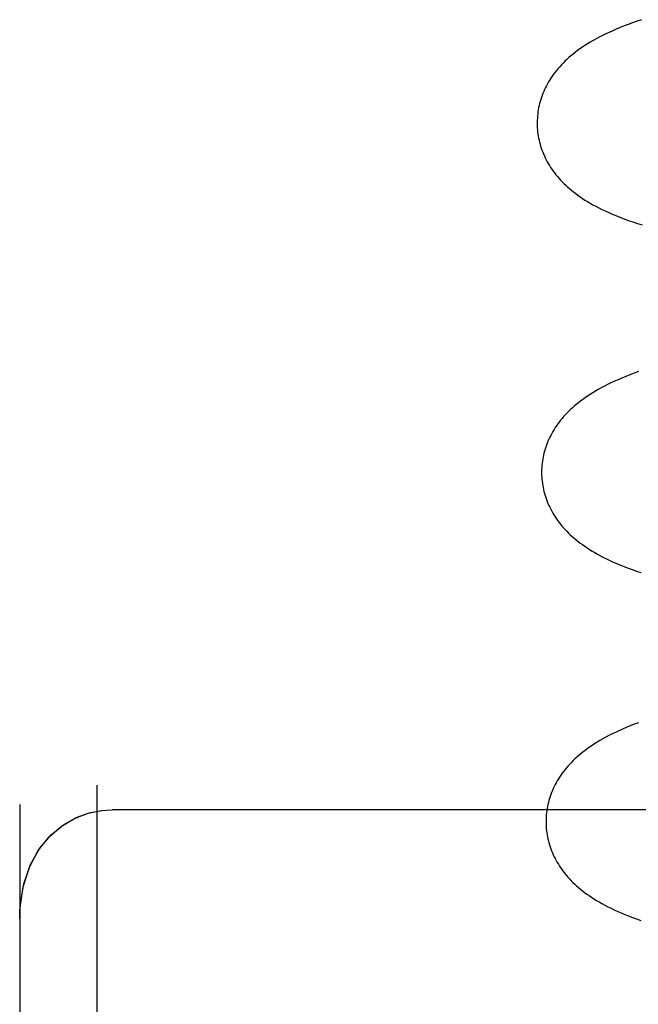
# Model space of a CAD drawing. Header units: inches. Extents: x 0 to 212, y 0 to 138.
# Tile 30 of 100: x 31.417 to 31.517, y 53.653 to 53.813. Entities that reach past the tile are written whole.
import ezdxf

# ---------------------------------------------------------------- set-up
doc = ezdxf.new("R2010")
doc.units = ezdxf.units.IN
doc.header["$LTSCALE"] = 11.6875
doc.header["$MEASUREMENT"] = 0
doc.linetypes.add('HIDDEN', pattern=[0.2, 0.1, -0.1])
doc.layers.add('DEFAULT_2', color=8, linetype='HIDDEN')

msp = doc.modelspace()

# ---------------------------------------------------------------- linework, layer by layer
at = {"layer": 'DEFAULT_2', "color": 8, "linetype": 'HIDDEN'}
for p, q in [((31.42919, 53.68853), (31.42919, 53.43432)), ((31.41669, 53.68539), (31.41669, 53.46557)), ((31.65169, 53.68452), (31.43169, 53.68452))]:
    msp.add_line(p, q, dxfattribs=at)
for points in [[(31.51771, 53.81296), (31.51696, 53.81271), (31.51624, 53.81245), (31.51554, 53.81219), (31.51487, 53.81194), (31.51422, 53.81168), (31.5136, 53.81142), (31.51301, 53.81116), (31.51243, 53.8109), (31.51188, 53.81064), (31.51134, 53.81038), (31.51082, 53.81011), (31.51032, 53.80984), (31.50984, 53.80957), (31.50937, 53.8093), (31.50892, 53.80903), (31.50849, 53.80876), (31.50808, 53.80848), (31.50768, 53.80821), (31.50729, 53.80793), (31.50692, 53.80765), (31.50657, 53.80737), (31.50622, 53.80709), (31.50589, 53.8068), (31.50557, 53.80651), (31.50526, 53.80622), (31.50496, 53.80592), (31.50468, 53.80562), (31.5044, 53.80532), (31.50413, 53.80502), (31.50388, 53.80471), (31.50364, 53.80441), (31.50341, 53.8041), (31.50319, 53.80379), (31.50298, 53.80348), (31.50278, 53.80317), (31.50259, 53.80286), (31.50242, 53.80255), (31.50225, 53.80223), (31.50209, 53.80192), (31.50194, 53.8016), (31.5018, 53.80128), (31.50166, 53.80096), (31.50154, 53.80063), (31.50143, 53.80031), (31.50132, 53.79998), (31.50122, 53.79965), (31.50113, 53.79932), (31.50106, 53.79899), (31.50098, 53.79866), (31.50092, 53.79832), (31.50087, 53.79799), (31.50083, 53.79765), (31.50079, 53.79731), (31.50077, 53.79698), (31.50075, 53.79664), (31.50074, 53.7963), (31.50074, 53.79601)], [(31.50074, 53.79601), (31.50075, 53.79572), (31.50076, 53.79539), (31.50079, 53.79505), (31.50082, 53.79472), (31.50087, 53.79439), (31.50092, 53.79405), (31.50098, 53.79372), (31.50105, 53.79339), (31.50112, 53.79306), (31.50121, 53.79273), (31.50131, 53.79241), (31.50141, 53.79208), (31.50152, 53.79176), (31.50164, 53.79144), (31.50177, 53.79112), (31.50191, 53.79081), (31.50206, 53.79049), (31.50221, 53.79018), (31.50238, 53.78987), (31.50255, 53.78956), (31.50274, 53.78925), (31.50293, 53.78895), (31.50313, 53.78865), (31.50335, 53.78835), (31.50357, 53.78805), (31.5038, 53.78775), (31.50404, 53.78746), (31.50429, 53.78717), (31.50455, 53.78689), (31.50482, 53.7866), (31.5051, 53.78632), (31.50539, 53.78604), (31.50569, 53.78577), (31.506, 53.7855), (31.50632, 53.78523), (31.50665, 53.78496), (31.507, 53.78469), (31.50735, 53.78443), (31.50772, 53.78417), (31.50811, 53.78391), (31.50851, 53.78365), (31.50892, 53.7834), (31.50936, 53.78314), (31.50981, 53.78288), (31.51028, 53.78263), (31.51077, 53.78237), (31.51127, 53.78212), (31.5118, 53.78187), (31.51236, 53.78162), (31.51294, 53.78136), (31.51354, 53.78111), (31.51418, 53.78086), (31.51485, 53.7806), (31.51555, 53.78034), (31.51628, 53.78009), (31.51703, 53.77984), (31.51779, 53.7796)], [(31.5172, 53.75575), (31.51649, 53.75549), (31.5158, 53.75523), (31.51514, 53.75497), (31.5145, 53.7547), (31.51389, 53.75444), (31.5133, 53.75418), (31.51273, 53.75391), (31.51218, 53.75365), (31.51166, 53.75338), (31.51116, 53.75311), (31.51067, 53.75285), (31.51021, 53.75258), (31.50976, 53.75231), (31.50934, 53.75204), (31.50893, 53.75178), (31.50853, 53.75151), (31.50816, 53.75124), (31.50779, 53.75097), (31.50744, 53.7507), (31.5071, 53.75043), (31.50677, 53.75015), (31.50646, 53.74987), (31.50615, 53.74959), (31.50586, 53.74931), (31.50558, 53.74902), (31.50531, 53.74874), (31.50504, 53.74844), (31.50479, 53.74815), (31.50455, 53.74786), (31.50432, 53.74756), (31.50409, 53.74726), (31.50388, 53.74695), (31.50367, 53.74665), (31.50348, 53.74634), (31.50329, 53.74603), (31.50312, 53.74572), (31.50295, 53.7454), (31.50279, 53.74509), (31.50264, 53.74477), (31.5025, 53.74445), (31.50237, 53.74414), (31.50225, 53.74381), (31.50214, 53.74349), (31.50203, 53.74317), (31.50194, 53.74284), (31.50185, 53.74251), (31.50177, 53.74218), (31.5017, 53.74185), (31.50164, 53.74152), (31.50159, 53.74118), (31.50155, 53.74085), (31.50151, 53.74051), (31.50149, 53.74018), (31.50147, 53.73984), (31.50146, 53.73951), (31.50146, 53.73922)], [(31.50146, 53.73922), (31.50147, 53.73893), (31.50148, 53.7386), (31.50151, 53.73826), (31.50154, 53.73793), (31.50159, 53.73759), (31.50164, 53.73726), (31.5017, 53.73693), (31.50177, 53.7366), (31.50185, 53.73627), (31.50193, 53.73594), (31.50203, 53.73561), (31.50213, 53.73529), (31.50224, 53.73497), (31.50237, 53.73465), (31.5025, 53.73433), (31.50263, 53.73401), (31.50278, 53.7337), (31.50294, 53.73338), (31.5031, 53.73307), (31.50328, 53.73276), (31.50346, 53.73246), (31.50366, 53.73215), (31.50386, 53.73185), (31.50407, 53.73155), (31.50429, 53.73125), (31.50453, 53.73095), (31.50477, 53.73066), (31.50502, 53.73037), (31.50528, 53.73008), (31.50555, 53.7298), (31.50583, 53.72952), (31.50612, 53.72924), (31.50642, 53.72897), (31.50673, 53.72869), (31.50705, 53.72842), (31.50739, 53.72816), (31.50773, 53.72789), (31.50809, 53.72763), (31.50846, 53.72737), (31.50885, 53.72711), (31.50925, 53.72685), (31.50966, 53.72659), (31.5101, 53.72634), (31.51055, 53.72608), (31.51102, 53.72582), (31.51151, 53.72557), (31.51202, 53.72532), (31.51255, 53.72506), (31.51311, 53.72481), (31.51368, 53.72456), (31.51427, 53.72431), (31.51489, 53.72407), (31.51553, 53.72382), (31.51619, 53.72358), (31.51687, 53.72334), (31.51758, 53.7231)], [(31.51719, 53.69869), (31.51651, 53.69843), (31.51586, 53.69817), (31.51522, 53.69791), (31.51461, 53.69765), (31.51403, 53.69739), (31.51346, 53.69712), (31.51291, 53.69686), (31.51239, 53.69659), (31.51189, 53.69633), (31.5114, 53.69606), (31.51094, 53.69579), (31.51049, 53.69553), (31.51006, 53.69526), (31.50965, 53.69499), (31.50926, 53.69472), (31.50888, 53.69445), (31.50852, 53.69418), (31.50817, 53.69391), (31.50783, 53.69364), (31.5075, 53.69336), (31.50718, 53.69308), (31.50688, 53.6928), (31.50658, 53.69252), (31.5063, 53.69224), (31.50603, 53.69195), (31.50577, 53.69166), (31.50551, 53.69136), (31.50527, 53.69107), (31.50504, 53.69077), (31.50481, 53.69047), (31.5046, 53.69017), (31.50439, 53.68986), (31.5042, 53.68955), (31.50401, 53.68924), (31.50384, 53.68893), (31.50367, 53.68862), (31.50351, 53.6883), (31.50336, 53.68798), (31.50322, 53.68767), (31.50309, 53.68735), (31.50297, 53.68702), (31.50286, 53.6867), (31.50275, 53.68638), (31.50266, 53.68605), (31.50257, 53.68572), (31.50249, 53.68539), (31.50242, 53.68506), (31.50236, 53.68473), (31.50231, 53.68439), (31.50227, 53.68406), (31.50223, 53.68372), (31.50221, 53.68339), (31.50219, 53.68305), (31.50218, 53.68272), (31.50218, 53.68243)], [(31.41669, 53.66692), (31.41672, 53.66823), (31.41725, 53.67201), (31.41828, 53.67522), (31.41971, 53.6779), (31.42146, 53.68012), (31.42345, 53.68185), (31.4256, 53.68313), (31.42782, 53.68398), (31.42999, 53.68442), (31.43169, 53.68452)], [(31.41669, 53.66689), (31.41677, 53.66894), (31.41737, 53.67249), (31.41846, 53.67563), (31.41996, 53.67828), (31.42178, 53.68044), (31.42378, 53.68209), (31.42586, 53.68326), (31.42796, 53.68402), (31.43, 53.68442)], [(31.50218, 53.68243), (31.50219, 53.68214), (31.50221, 53.68181), (31.50223, 53.68147), (31.50226, 53.68114), (31.50231, 53.6808), (31.50236, 53.68047), (31.50242, 53.68014), (31.50249, 53.67981), (31.50257, 53.67948), (31.50265, 53.67915), (31.50275, 53.67882), (31.50285, 53.6785), (31.50296, 53.67818), (31.50309, 53.67785), (31.50322, 53.67754), (31.50335, 53.67722), (31.5035, 53.67691), (31.50366, 53.67659), (31.50382, 53.67628), (31.504, 53.67597), (31.50418, 53.67567), (31.50438, 53.67536), (31.50458, 53.67506), (31.50479, 53.67476), (31.50501, 53.67446), (31.50524, 53.67416), (31.50549, 53.67387), (31.50574, 53.67358), (31.506, 53.67329), (31.50627, 53.67301), (31.50655, 53.67273), (31.50684, 53.67245), (31.50714, 53.67218), (31.50745, 53.6719), (31.50777, 53.67163), (31.5081, 53.67137), (31.50845, 53.6711), (31.50881, 53.67084), (31.50918, 53.67058), (31.50956, 53.67032), (31.50996, 53.67006), (31.51038, 53.6698), (31.51082, 53.66955), (31.51127, 53.66929), (31.51174, 53.66903), (31.51223, 53.66878), (31.51274, 53.66853), (31.51327, 53.66827), (31.51382, 53.66802), (31.51439, 53.66778), (31.51498, 53.66753), (31.5156, 53.66728), (31.51623, 53.66704), (31.5169, 53.66679), (31.51759, 53.66655)]]:
    msp.add_lwpolyline(points, dxfattribs=at)

doc.saveas('drawing.dxf')
